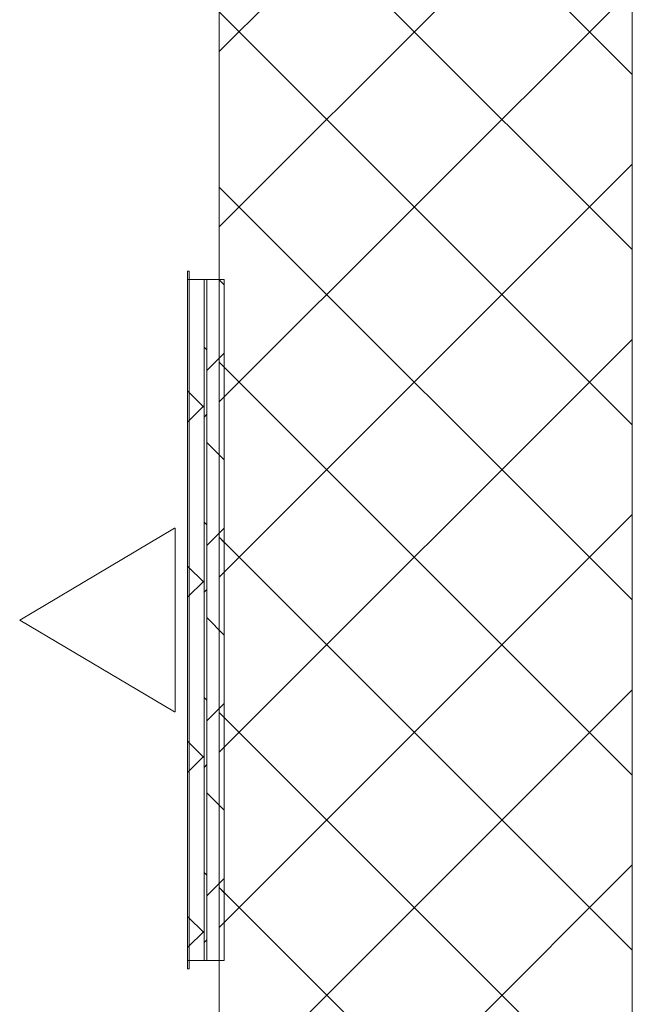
# Model space of a CAD drawing. Header units: metres. Extents: x 391.1 to 427.5, y 12.7 to 29.9.
# Tile 85 of 252: x 407.1 to 407.9, y 19.5 to 20.7. Entities that reach past the tile are written whole.
import ezdxf

# ---------------------------------------------------------------- set-up
doc = ezdxf.new("R2010")
doc.units = ezdxf.units.M
doc.layers.add('M-HVAC-CDFF-OTLN', color=7, linetype='Continuous', lineweight=18)
doc.layers.add('M-HVAC-DUCT-OTLN', color=7, linetype='Continuous', lineweight=18)
pattern_1 = [(45, (0, 0), (-0.106066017, 0.106066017), []), (135, (0, 0), (-0.106066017, -0.106066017), [])]
pattern_2 = [(135, (19.97, -407.337), (-0.106066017, -0.106066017), []), (225, (19.97, -407.337), (0.106066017, -0.106066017), [])]

# ---------------------------------------------------------------- blocks, each defined once
blk = doc.blocks.new('ZYR_03_06_04_01 Reixa Paret Sobrepressio - RA01-V7-01_CLI_AIRE_PS1')
at = {"layer": 'M-HVAC-CDFF-OTLN', "true_color": 0x00c800}
h = blk.add_hatch(dxfattribs=at)
h.set_pattern_fill('FP_11', color=92, style=0, pattern_type=2)
h.set_pattern_definition(pattern_2)
h.paths.add_polyline_path([(0.4125, 0.02), (-0.4125, 0.02), (-0.4125, 0), (0.4125, 0)])
h = blk.add_hatch(dxfattribs=at)
h.set_pattern_fill('FP_11', color=92, style=0, pattern_type=2)
h.set_pattern_definition(pattern_2)
h.paths.add_polyline_path([(0.4225, 0.002), (-0.4225, 0.002), (-0.4225, 0), (0.4225, 0)])
h = blk.add_hatch(dxfattribs=at)
h.set_pattern_fill('FP_11', color=92, style=0, pattern_type=2)
h.set_pattern_definition(pattern_2)
h.paths.add_polyline_path([(0.4125, 0.002), (-0.4125, 0.002), (-0.4125, 0), (0.4125, 0)])
at = {"layer": 'M-HVAC-CDFF-OTLN', "color": 92, "true_color": 0x00c800}
for p, q in [((0.4125, 0.02), (-0.4125, 0.02)), ((-0.4125, 0.02), (0.4125, 0.02)), ((-0.4125, 0.02), (-0.4125, 0)), ((-0.4125, 0.02), (-0.4125, 0)), ((0.4125, 0), (0.4125, 0.02)), ((0.4125, 0.02), (0.4125, 0)), ((0.4225, 0.002), (-0.4225, 0.002)), ((-0.4225, 0.002), (0.4225, 0.002)), ((-0.4225, 0.002), (-0.4225, 0)), ((-0.4225, 0.002), (-0.4225, 0)), ((0.4225, 0), (-0.4225, 0)), ((-0.4225, 0), (0.4225, 0)), ((0.4125, 0.002), (-0.4125, 0.002)), ((-0.4125, 0.002), (0.4125, 0.002)), ((-0.4125, 0.002), (-0.4125, 0)), ((-0.4125, 0.002), (-0.4125, 0)), ((0.4125, 0), (-0.4125, 0)), ((-0.4125, 0), (0.4125, 0)), ((0.4125, 0), (-0.4125, 0)), ((-0.4125, 0), (0.4125, 0)), ((0.4125, 0), (0.4125, 0.002)), ((0.4125, 0.002), (0.4125, 0)), ((0.4225, 0), (0.4225, 0.002)), ((0.4225, 0.002), (0.4225, 0)), ((0.1111, -0.015), (-0.1111, -0.015)), ((-0.1111, -0.015), (-0.1111, -0.016)), ((-0.1111, -0.016), (0, -0.2033)), ((0.1111, -0.016), (0, -0.2033)), ((0.1111, -0.015), (0.1111, -0.016))]:
    blk.add_line(p, q, dxfattribs=at)
blk = doc.blocks.new('MEP_15_03 Injerto Conducte - Mínimo-V11-01_CLI_AIRE_PS1')
at = {"layer": 'M-HVAC-DUCT-OTLN', "true_color": 0x00c800}
h = blk.add_hatch(dxfattribs=at)
h.set_pattern_fill('FP_16', color=92, style=0, pattern_type=2)
h.set_pattern_definition([(135, (407.376, -19.97), (-0.106066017, -0.106066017), []), (45, (407.376, -19.97), (-0.106066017, 0.106066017), [])])
h.paths.add_polyline_path([(-0.006096, -0.4125), (-0.006096, 0.4125), (0.015, 0.4125), (0.015, -0.4125)])
at = {"layer": 'M-HVAC-DUCT-OTLN', "color": 92, "true_color": 0x00c800}
for p, q in [((-0.006096, 0.4125), (-0.006096, -0.4125)), ((-0.006096, -0.4125), (-0.006096, 0.4125)), ((-0.006096, 0.4125), (0.015, 0.4125)), ((0.015, 0.4125), (-0.006096, 0.4125)), ((0.015, 0.4125), (0.015, -0.4125)), ((0.015, -0.4125), (0.015, 0.4125)), ((0.015, -0.4125), (-0.006096, -0.4125)), ((0.015, -0.4125), (-0.006096, -0.4125))]:
    blk.add_line(p, q, dxfattribs=at)

msp = doc.modelspace()

# ---------------------------------------------------------------- hatches: boundary and pattern name
at = {"layer": 'M-HVAC-DUCT-OTLN', "true_color": 0x00c800}
h = msp.add_hatch(dxfattribs=at)
h.set_pattern_fill('FP_1', color=92, style=0, pattern_type=2)
h.set_pattern_definition(pattern_1)
h.paths.add_polyline_path([(407.3756, 17.0784), (407.8756, 17.0784), (407.8756, 27.2525), (407.3756, 27.2525), (407.3756, 20.5987)])
h = msp.add_hatch(dxfattribs=at)
h.set_pattern_fill('FP_1', color=92, style=0, pattern_type=2)
h.set_pattern_definition(pattern_1)
h.paths.add_polyline_path([(407.3606, 19.558), (407.3606, 20.383), (407.3573, 20.383), (407.3573, 19.558)])
h = msp.add_hatch(dxfattribs=at)
h.set_pattern_fill('FP_1', color=92, style=0, pattern_type=2)
h.set_pattern_definition(pattern_1)
h.paths.add_polyline_path([(407.3817, 19.558), (407.3817, 20.383), (407.3756, 20.383), (407.3756, 19.558)])

# ---------------------------------------------------------------- linework, layer by layer
at = {"layer": 'M-HVAC-DUCT-OTLN', "color": 92, "true_color": 0x00c800}
for p, q in [((407.3756, 17.0784), (407.3756, 27.2525)), ((407.8756, 27.2525), (407.8756, 17.0784)), ((407.3573, 20.383), (407.3573, 19.558)), ((407.3573, 20.383), (407.3606, 20.383)), ((407.3606, 20.383), (407.3606, 19.558)), ((407.3817, 20.383), (407.3756, 20.383)), ((407.3817, 20.383), (407.3817, 19.558)), ((407.3606, 19.558), (407.3573, 19.558)), ((407.3817, 19.558), (407.3756, 19.558))]:
    msp.add_line(p, q, dxfattribs=at)

# ---------------------------------------------------------------- block references
at = {"layer": 'M-HVAC-CDFF-OTLN', "color": 92, "true_color": 0x00c800, "rotation": 269.9999999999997}
msp.add_blockref('ZYR_03_06_04_01 Reixa Paret Sobrepressio - RA01-V7-01_CLI_AIRE_PS1', (407.3373, 19.9705), dxfattribs=at)
at = {"layer": 'M-HVAC-DUCT-OTLN', "color": 92, "true_color": 0x00c800, "extrusion": (0, 0, -1)}
msp.add_blockref('MEP_15_03 Injerto Conducte - Mínimo-V11-01_CLI_AIRE_PS1', (-407.3756, 19.9705), dxfattribs=at)

doc.saveas('drawing.dxf')
